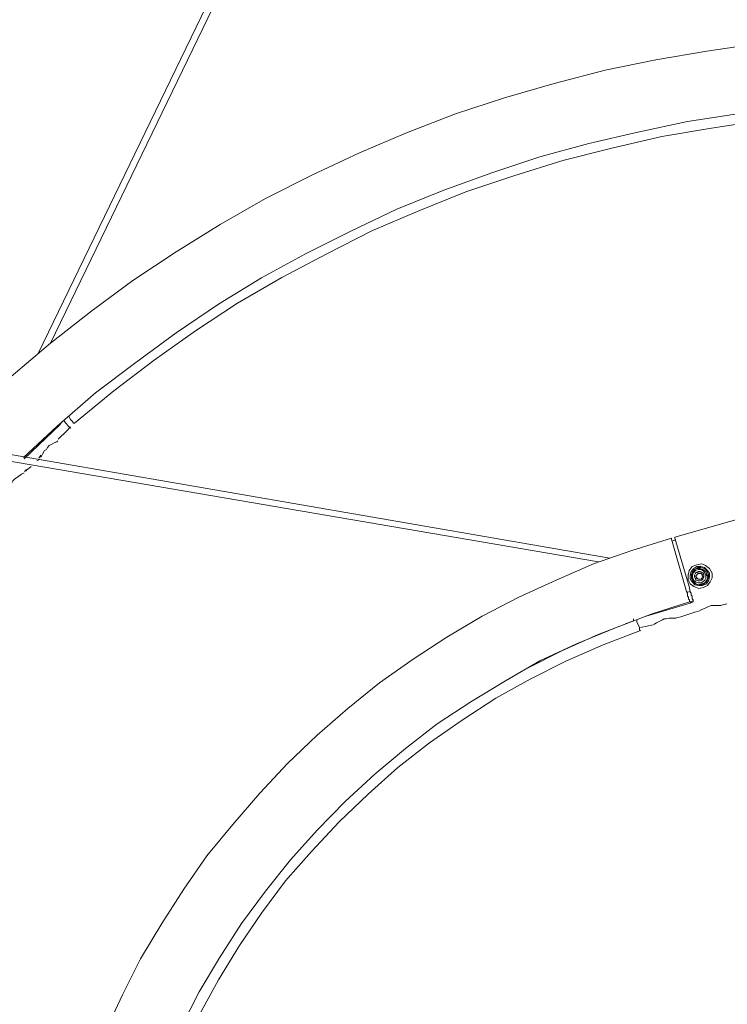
# Model space of a CAD drawing. Header units: millimetres. Extents: x 32.1 to 48.5, y -27.6 to 7.4.
# Tile 30 of 43: x 35.5 to 37.8, y 2.4 to 5.6. Entities that reach past the tile are written whole.
import ezdxf

# ---------------------------------------------------------------- set-up
doc = ezdxf.new("R2010")
doc.units = ezdxf.units.MM
doc.header["$MEASUREMENT"] = 0
doc.layers.add('Livello 1', color=7, linetype='Continuous', lineweight=0)

# ---------------------------------------------------------------- blocks, each defined once
blk = doc.blocks.new('Block_0')
at = {"layer": 'Livello 1', "color": 250, "lineweight": 5, "true_color": 0x1d1d1b}
for points, knots in [([(32.2622, -0.38), (32.2622, -0.38), (32.218, -0.1824), (32.218, -0.1824), (32.218, -0.1824), (32.1767, 0.0123), (32.1767, 0.0123), (32.1767, 0.0123), (32.1453, 0.2129), (32.1453, 0.2129), (32.1453, 0.2129), (32.1168, 0.4106), (32.1168, 0.4106), (32.1168, 0.4106), (32.0979, 0.6114), (32.0979, 0.6114), (32.0979, 0.6114), (32.0853, 0.8123), (32.0853, 0.8123), (32.0853, 0.8123), (32.0757, 1.0131), (32.0757, 1.0131), (32.0757, 1.0131), (32.0757, 1.214), (32.0757, 1.214), (32.0757, 1.214), (32.0821, 1.4148), (32.0821, 1.4148), (32.0821, 1.4148), (32.0949, 1.6157), (32.0949, 1.6157), (32.0949, 1.6157), (32.1104, 1.8133), (32.1104, 1.8133), (32.1104, 1.8133), (32.1357, 2.0139), (32.1357, 2.0139), (32.1357, 2.0139), (32.1676, 2.2116), (32.1676, 2.2116), (32.1676, 2.2116), (32.2055, 2.4092), (32.2055, 2.4092), (32.2055, 2.4092), (32.2497, 2.6069), (32.2497, 2.6069), (32.2497, 2.6069), (32.3, 2.8013), (32.3, 2.8013), (32.3, 2.8013), (32.357, 2.9928), (32.357, 2.9928), (32.357, 2.9928), (32.4202, 3.1841), (32.4202, 3.1841), (32.4202, 3.1841), (32.49, 3.3724), (32.49, 3.3724), (32.49, 3.3724), (32.5627, 3.5605), (32.5627, 3.5605), (32.5627, 3.5605), (32.645, 3.7427), (32.645, 3.7427), (32.645, 3.7427), (32.7332, 3.9246), (32.7332, 3.9246), (32.7332, 3.9246), (32.8248, 4.1034), (32.8248, 4.1034), (32.8248, 4.1034), (32.9231, 4.2792), (32.9231, 4.2792), (32.9231, 4.2792), (33.0272, 4.4515), (33.0272, 4.4515), (33.0272, 4.4515), (33.1378, 4.621), (33.1378, 4.621), (33.1378, 4.621), (33.2515, 4.7842), (33.2515, 4.7842), (33.2515, 4.7842), (33.3717, 4.9473), (33.3717, 4.9473), (33.3717, 4.9473), (33.4982, 5.1042), (33.4982, 5.1042), (33.4982, 5.1042), (33.6279, 5.2579), (33.6279, 5.2579), (33.6279, 5.2579), (33.7641, 5.4084), (33.7641, 5.4084), (33.7641, 5.4084), (33.9028, 5.5527), (33.9028, 5.5527), (33.9028, 5.5527), (34.0483, 5.6939), (34.0483, 5.6939), (34.0483, 5.6939), (34.1969, 5.8287), (34.1969, 5.8287), (34.1969, 5.8287), (34.3488, 5.9606), (34.3488, 5.9606), (34.3488, 5.9606), (34.5067, 6.0863), (34.5067, 6.0863), (34.5067, 6.0863), (34.6679, 6.2086), (34.6679, 6.2086), (34.6679, 6.2086), (34.8325, 6.3247), (34.8325, 6.3247), (34.8325, 6.3247), (35.003, 6.4345), (35.003, 6.4345), (35.003, 6.4345), (35.1737, 6.541), (35.1737, 6.541), (35.1737, 6.541), (35.3509, 6.6385), (35.3509, 6.6385), (35.3509, 6.6385), (35.5309, 6.7323), (35.5309, 6.7323), (35.5309, 6.7323), (35.7113, 6.8234), (35.7113, 6.8234), (35.7113, 6.8234), (35.8977, 6.9049), (35.8977, 6.9049), (35.8977, 6.9049), (36.0842, 6.9803), (36.0842, 6.9803), (36.0842, 6.9803), (36.2739, 7.0525), (36.2739, 7.0525), (36.2739, 7.0525), (36.4635, 7.1153), (36.4635, 7.1153), (36.4635, 7.1153), (36.6596, 7.1747), (36.6596, 7.1747)], [0, 0, 0, 0, 1, 1, 1, 2, 2, 2, 3, 3, 3, 4, 4, 4, 5, 5, 5, 6, 6, 6, 7, 7, 7, 8, 8, 8, 9, 9, 9, 10, 10, 10, 11, 11, 11, 12, 12, 12, 13, 13, 13, 14, 14, 14, 15, 15, 15, 16, 16, 16, 17, 17, 17, 18, 18, 18, 19, 19, 19, 20, 20, 20, 21, 21, 21, 22, 22, 22, 23, 23, 23, 24, 24, 24, 25, 25, 25, 26, 26, 26, 27, 27, 27, 28, 28, 28, 29, 29, 29, 30, 30, 30, 31, 31, 31, 32, 32, 32, 33, 33, 33, 34, 34, 34, 35, 35, 35, 36, 36, 36, 37, 37, 37, 38, 38, 38, 39, 39, 39, 40, 40, 40, 41, 41, 41, 42, 42, 42, 43, 43, 43, 44, 44, 44, 45, 45, 45, 46, 46, 46, 47, 47, 47, 48, 48, 48, 48]), ([(36.6945, 6.9552), (36.6945, 6.9552), (36.5299, 6.9049), (36.5299, 6.9049), (36.5299, 6.9049), (36.3402, 6.8423), (36.3402, 6.8423), (36.3402, 6.8423), (36.1537, 6.7698), (36.1537, 6.7698), (36.1537, 6.7698), (35.9705, 6.6947), (35.9705, 6.6947), (35.9705, 6.6947), (35.7872, 6.6132), (35.7872, 6.6132), (35.7872, 6.6132), (35.6101, 6.5256), (35.6101, 6.5256), (35.6101, 6.5256), (35.4332, 6.4313), (35.4332, 6.4313), (35.4332, 6.4313), (35.2592, 6.334), (35.2592, 6.334), (35.2592, 6.334), (35.0914, 6.2304), (35.0914, 6.2304), (35.0914, 6.2304), (34.9239, 6.1175), (34.9239, 6.1175), (34.9239, 6.1175), (34.7627, 6.0045), (34.7627, 6.0045), (34.7627, 6.0045), (34.6047, 5.8823), (34.6047, 5.8823), (34.6047, 5.8823), (34.4497, 5.7568), (34.4497, 5.7568), (34.4497, 5.7568), (34.3013, 5.6281), (34.3013, 5.6281), (34.3013, 5.6281), (34.1559, 5.4901), (34.1559, 5.4901), (34.1559, 5.4901), (34.0134, 5.3522), (34.0134, 5.3522), (34.0134, 5.3522), (33.8778, 5.2075), (33.8778, 5.2075), (33.8778, 5.2075), (33.7449, 5.057), (33.7449, 5.057), (33.7449, 5.057), (33.6183, 4.9033), (33.6183, 4.9033), (33.6183, 4.9033), (33.4982, 4.7464), (33.4982, 4.7464), (33.4982, 4.7464), (33.3813, 4.5866), (33.3813, 4.5866), (33.3813, 4.5866), (33.2707, 4.4233), (33.2707, 4.4233), (33.2707, 4.4233), (33.1666, 4.2539), (33.1666, 4.2539), (33.1666, 4.2539), (33.0651, 4.0815), (33.0651, 4.0815), (33.0651, 4.0815), (32.9734, 3.9087), (32.9734, 3.9087), (32.9734, 3.9087), (32.885, 3.7302), (32.885, 3.7302), (32.885, 3.7302), (32.803, 3.5512), (32.803, 3.5512), (32.803, 3.5512), (32.7238, 3.366), (32.7238, 3.366), (32.7238, 3.366), (32.6541, 3.1812), (32.6541, 3.1812), (32.6541, 3.1812), (32.5909, 2.9958), (32.5909, 2.9958), (32.5909, 2.9958), (32.5339, 2.8045), (32.5339, 2.8045), (32.5339, 2.8045), (32.4804, 2.613), (32.4804, 2.613), (32.4804, 2.613), (32.4362, 2.4217), (32.4362, 2.4217), (32.4362, 2.4217), (32.3983, 2.2273), (32.3983, 2.2273), (32.3983, 2.2273), (32.3634, 2.0328), (32.3634, 2.0328), (32.3634, 2.0328), (32.3381, 1.8352), (32.3381, 1.8352), (32.3381, 1.8352), (32.3192, 1.6375), (32.3192, 1.6375), (32.3192, 1.6375), (32.3064, 1.4399), (32.3064, 1.4399), (32.3064, 1.4399), (32.2968, 1.2422), (32.2968, 1.2422), (32.2968, 1.2422), (32.2968, 1.0445), (32.2968, 1.0445), (32.2968, 1.0445), (32.3032, 0.8469), (32.3032, 0.8469), (32.3032, 0.8469), (32.3192, 0.6492), (32.3192, 0.6492), (32.3192, 0.6492), (32.3381, 0.4516), (32.3381, 0.4516), (32.3381, 0.4516), (32.3634, 0.2569), (32.3634, 0.2569), (32.3634, 0.2569), (32.3951, 0.0624), (32.3951, 0.0624), (32.3951, 0.0624), (32.433, -0.132), (32.433, -0.132), (32.433, -0.132), (32.474, -0.3015), (32.474, -0.3015)], [0, 0, 0, 0, 1, 1, 1, 2, 2, 2, 3, 3, 3, 4, 4, 4, 5, 5, 5, 6, 6, 6, 7, 7, 7, 8, 8, 8, 9, 9, 9, 10, 10, 10, 11, 11, 11, 12, 12, 12, 13, 13, 13, 14, 14, 14, 15, 15, 15, 16, 16, 16, 17, 17, 17, 18, 18, 18, 19, 19, 19, 20, 20, 20, 21, 21, 21, 22, 22, 22, 23, 23, 23, 24, 24, 24, 25, 25, 25, 26, 26, 26, 27, 27, 27, 28, 28, 28, 29, 29, 29, 30, 30, 30, 31, 31, 31, 32, 32, 32, 33, 33, 33, 34, 34, 34, 35, 35, 35, 36, 36, 36, 37, 37, 37, 38, 38, 38, 39, 39, 39, 40, 40, 40, 41, 41, 41, 42, 42, 42, 43, 43, 43, 44, 44, 44, 45, 45, 45, 46, 46, 46, 47, 47, 47, 47]), ([(32.4681, -0.1286), (32.4681, -0.1286), (32.43, 0.0536), (32.43, 0.0536), (32.43, 0.0536), (32.3986, 0.2481), (32.3986, 0.2481), (32.3986, 0.2481), (32.3733, 0.4457), (32.3733, 0.4457), (32.3733, 0.4457), (32.3512, 0.6402), (32.3512, 0.6402), (32.3512, 0.6402), (32.3387, 0.8378), (32.3387, 0.8378), (32.3387, 0.8378), (32.3323, 1.0355), (32.3323, 1.0355), (32.3323, 1.0355), (32.3323, 1.2331), (32.3323, 1.2331), (32.3323, 1.2331), (32.3387, 1.4308), (32.3387, 1.4308), (32.3387, 1.4308), (32.3512, 1.6285), (32.3512, 1.6285), (32.3512, 1.6285), (32.3701, 1.8232), (32.3701, 1.8232), (32.3701, 1.8232), (32.3954, 2.0208), (32.3954, 2.0208), (32.3954, 2.0208), (32.43, 2.2153), (32.43, 2.2153), (32.43, 2.2153), (32.4681, 2.4097), (32.4681, 2.4097), (32.4681, 2.4097), (32.5123, 2.601), (32.5123, 2.601), (32.5123, 2.601), (32.563, 2.7923), (32.563, 2.7923), (32.563, 2.7923), (32.6232, 2.9806), (32.6232, 2.9806), (32.6232, 2.9806), (32.6863, 3.1687), (32.6863, 3.1687), (32.6863, 3.1687), (32.7558, 3.3541), (32.7558, 3.3541), (32.7558, 3.3541), (32.8317, 3.536), (32.8317, 3.536), (32.8317, 3.536), (32.9138, 3.7147), (32.9138, 3.7147), (32.9138, 3.7147), (33.0025, 3.8935), (33.0025, 3.8935), (33.0025, 3.8935), (33.0973, 4.0664), (33.0973, 4.0664), (33.0973, 4.0664), (33.1951, 4.2387), (33.1951, 4.2387), (33.1951, 4.2387), (33.2995, 4.4049), (33.2995, 4.4049), (33.2995, 4.4049), (33.4103, 4.5682), (33.4103, 4.5682), (33.4103, 4.5682), (33.5272, 4.7312), (33.5272, 4.7312), (33.5272, 4.7312), (33.6474, 4.8881), (33.6474, 4.8881), (33.6474, 4.8881), (33.7736, 5.0386), (33.7736, 5.0386), (33.7736, 5.0386), (33.9063, 5.1894), (33.9063, 5.1894), (33.9063, 5.1894), (34.0424, 5.3303), (34.0424, 5.3303), (34.0424, 5.3303), (34.1815, 5.4718), (34.1815, 5.4718), (34.1815, 5.4718), (34.3266, 5.6066), (34.3266, 5.6066), (34.3266, 5.6066), (34.4785, 5.7352), (34.4785, 5.7352), (34.4785, 5.7352), (34.6303, 5.8607), (34.6303, 5.8607), (34.6303, 5.8607), (34.7885, 5.9829), (34.7885, 5.9829), (34.7885, 5.9829), (34.9526, 6.0959), (34.9526, 6.0959), (34.9526, 6.0959), (35.117, 6.2056), (35.117, 6.2056), (35.117, 6.2056), (35.2845, 6.3093), (35.2845, 6.3093), (35.2845, 6.3093), (35.4588, 6.4097), (35.4588, 6.4097), (35.4588, 6.4097), (35.6354, 6.5037), (35.6354, 6.5037), (35.6354, 6.5037), (35.8125, 6.5884), (35.8125, 6.5884), (35.8125, 6.5884), (35.9928, 6.6699), (35.9928, 6.6699), (35.9928, 6.6699), (36.179, 6.7453), (36.179, 6.7453), (36.179, 6.7453), (36.3626, 6.8146), (36.3626, 6.8146), (36.3626, 6.8146), (36.5395, 6.874), (36.5395, 6.874)], [0, 0, 0, 0, 1, 1, 1, 2, 2, 2, 3, 3, 3, 4, 4, 4, 5, 5, 5, 6, 6, 6, 7, 7, 7, 8, 8, 8, 9, 9, 9, 10, 10, 10, 11, 11, 11, 12, 12, 12, 13, 13, 13, 14, 14, 14, 15, 15, 15, 16, 16, 16, 17, 17, 17, 18, 18, 18, 19, 19, 19, 20, 20, 20, 21, 21, 21, 22, 22, 22, 23, 23, 23, 24, 24, 24, 25, 25, 25, 26, 26, 26, 27, 27, 27, 28, 28, 28, 29, 29, 29, 30, 30, 30, 31, 31, 31, 32, 32, 32, 33, 33, 33, 34, 34, 34, 35, 35, 35, 36, 36, 36, 37, 37, 37, 38, 38, 38, 39, 39, 39, 40, 40, 40, 41, 41, 41, 42, 42, 42, 43, 43, 43, 44, 44, 44, 45, 45, 45, 45]), ([(35.3035, 4.3263), (35.3035, 4.3263), (35.4268, 4.4422), (35.4268, 4.4422), (35.4268, 4.4422), (35.5562, 4.552), (35.5562, 4.552), (35.5562, 4.552), (35.6921, 4.6585), (35.6921, 4.6585), (35.6921, 4.6585), (35.8282, 4.7592), (35.8282, 4.7592), (35.8282, 4.7592), (35.9705, 4.8532), (35.9705, 4.8532), (35.9705, 4.8532), (36.1156, 4.9441), (36.1156, 4.9441), (36.1156, 4.9441), (36.2646, 5.029), (36.2646, 5.029), (36.2646, 5.029), (36.4193, 5.1074), (36.4193, 5.1074), (36.4193, 5.1074), (36.5743, 5.1795), (36.5743, 5.1795), (36.5743, 5.1795), (36.7291, 5.2453), (36.7291, 5.2453), (36.7291, 5.2453), (36.8903, 5.3082), (36.8903, 5.3082), (36.8903, 5.3082), (37.0517, 5.3615), (37.0517, 5.3615), (37.0517, 5.3615), (37.2161, 5.4084), (37.2161, 5.4084), (37.2161, 5.4084), (37.3836, 5.4523), (37.3836, 5.4523), (37.3836, 5.4523), (37.5509, 5.4869), (37.5509, 5.4869), (37.5509, 5.4869), (37.7184, 5.5152), (37.7184, 5.5152), (37.7184, 5.5152), (37.8895, 5.5402), (37.8895, 5.5402), (37.8895, 5.5402), (38.0602, 5.5559), (38.0602, 5.5559), (38.0602, 5.5559), (38.2307, 5.5653), (38.2307, 5.5653), (38.2307, 5.5653), (38.4014, 5.5685), (38.4014, 5.5685), (38.4014, 5.5685), (38.5722, 5.5653), (38.5722, 5.5653), (38.5722, 5.5653), (38.7427, 5.5559), (38.7427, 5.5559), (38.7427, 5.5559), (38.9134, 5.5402), (38.9134, 5.5402), (38.9134, 5.5402), (39.0842, 5.5152), (39.0842, 5.5152), (39.0842, 5.5152), (39.2552, 5.4869), (39.2552, 5.4869), (39.2552, 5.4869), (39.4225, 5.4523), (39.4225, 5.4523), (39.4225, 5.4523), (39.5868, 5.4084), (39.5868, 5.4084), (39.5868, 5.4084), (39.7512, 5.3615), (39.7512, 5.3615), (39.7512, 5.3615), (39.9126, 5.3082), (39.9126, 5.3082), (39.9126, 5.3082), (40.0738, 5.2453), (40.0738, 5.2453), (40.0738, 5.2453), (40.2317, 5.1795), (40.2317, 5.1795), (40.2317, 5.1795), (40.3868, 5.1074), (40.3868, 5.1074), (40.3868, 5.1074), (40.5383, 5.029), (40.5383, 5.029), (40.5383, 5.029), (40.687, 4.9441), (40.687, 4.9441), (40.687, 4.9441), (40.8324, 4.8532), (40.8324, 4.8532), (40.8324, 4.8532), (40.9747, 4.7592), (40.9747, 4.7592), (40.9747, 4.7592), (41.1137, 4.6585), (41.1137, 4.6585), (41.1137, 4.6585), (41.2464, 4.552), (41.2464, 4.552), (41.2464, 4.552), (41.3761, 4.4422), (41.3761, 4.4422), (41.3761, 4.4422), (41.5026, 4.3263), (41.5026, 4.3263)], [0, 0, 0, 0, 1, 1, 1, 2, 2, 2, 3, 3, 3, 4, 4, 4, 5, 5, 5, 6, 6, 6, 7, 7, 7, 8, 8, 8, 9, 9, 9, 10, 10, 10, 11, 11, 11, 12, 12, 12, 13, 13, 13, 14, 14, 14, 15, 15, 15, 16, 16, 16, 17, 17, 17, 18, 18, 18, 19, 19, 19, 20, 20, 20, 21, 21, 21, 22, 22, 22, 23, 23, 23, 24, 24, 24, 25, 25, 25, 26, 26, 26, 27, 27, 27, 28, 28, 28, 29, 29, 29, 30, 30, 30, 31, 31, 31, 32, 32, 32, 33, 33, 33, 34, 34, 34, 35, 35, 35, 36, 36, 36, 37, 37, 37, 38, 38, 38, 39, 39, 39, 40, 40, 40, 40]), ([(41.3383, 4.1753), (41.3383, 4.1753), (41.2245, 4.2792), (41.2245, 4.2792), (41.2245, 4.2792), (41.098, 4.3889), (41.098, 4.3889), (41.098, 4.3889), (40.9683, 4.4891), (40.9683, 4.4891), (40.9683, 4.4891), (40.8324, 4.5866), (40.8324, 4.5866), (40.8324, 4.5866), (40.6934, 4.6806), (40.6934, 4.6806), (40.6934, 4.6806), (40.5511, 4.7683), (40.5511, 4.7683), (40.5511, 4.7683), (40.4057, 4.8468), (40.4057, 4.8468), (40.4057, 4.8468), (40.257, 4.922), (40.257, 4.922), (40.257, 4.922), (40.1052, 4.9944), (40.1052, 4.9944), (40.1052, 4.9944), (39.9504, 5.057), (39.9504, 5.057), (39.9504, 5.057), (39.7957, 5.1138), (39.7957, 5.1138), (39.7957, 5.1138), (39.6374, 5.1668), (39.6374, 5.1668), (39.6374, 5.1668), (39.4763, 5.2107), (39.4763, 5.2107), (39.4763, 5.2107), (39.3119, 5.2485), (39.3119, 5.2485), (39.3119, 5.2485), (39.1505, 5.2829), (39.1505, 5.2829), (39.1505, 5.2829), (38.9829, 5.3082), (38.9829, 5.3082), (38.9829, 5.3082), (38.8186, 5.3269), (38.8186, 5.3269), (38.8186, 5.3269), (38.6513, 5.3396), (38.6513, 5.3396), (38.6513, 5.3396), (38.4869, 5.3458), (38.4869, 5.3458), (38.4869, 5.3458), (38.3191, 5.3458), (38.3191, 5.3458), (38.3191, 5.3458), (38.1516, 5.3396), (38.1516, 5.3396), (38.1516, 5.3396), (37.984, 5.3269), (37.984, 5.3269), (37.984, 5.3269), (37.8199, 5.3082), (37.8199, 5.3082), (37.8199, 5.3082), (37.6553, 5.2829), (37.6553, 5.2829), (37.6553, 5.2829), (37.491, 5.2485), (37.491, 5.2485), (37.491, 5.2485), (37.3298, 5.2107), (37.3298, 5.2107), (37.3298, 5.2107), (37.1686, 5.1668), (37.1686, 5.1668), (37.1686, 5.1668), (37.0104, 5.1138), (37.0104, 5.1138), (37.0104, 5.1138), (36.8524, 5.057), (36.8524, 5.057), (36.8524, 5.057), (36.6977, 4.9944), (36.6977, 4.9944), (36.6977, 4.9944), (36.5458, 4.922), (36.5458, 4.922), (36.5458, 4.922), (36.3969, 4.8468), (36.3969, 4.8468), (36.3969, 4.8468), (36.2518, 4.7683), (36.2518, 4.7683), (36.2518, 4.7683), (36.1095, 4.6806), (36.1095, 4.6806), (36.1095, 4.6806), (35.9705, 4.5866), (35.9705, 4.5866), (35.9705, 4.5866), (35.8375, 4.4891), (35.8375, 4.4891), (35.8375, 4.4891), (35.7049, 4.3889), (35.7049, 4.3889), (35.7049, 4.3889), (35.5784, 4.2792), (35.5784, 4.2792), (35.5784, 4.2792), (35.4678, 4.1753), (35.4678, 4.1753)], [0, 0, 0, 0, 1, 1, 1, 2, 2, 2, 3, 3, 3, 4, 4, 4, 5, 5, 5, 6, 6, 6, 7, 7, 7, 8, 8, 8, 9, 9, 9, 10, 10, 10, 11, 11, 11, 12, 12, 12, 13, 13, 13, 14, 14, 14, 15, 15, 15, 16, 16, 16, 17, 17, 17, 18, 18, 18, 19, 19, 19, 20, 20, 20, 21, 21, 21, 22, 22, 22, 23, 23, 23, 24, 24, 24, 25, 25, 25, 26, 26, 26, 27, 27, 27, 28, 28, 28, 29, 29, 29, 30, 30, 30, 31, 31, 31, 32, 32, 32, 33, 33, 33, 34, 34, 34, 35, 35, 35, 36, 36, 36, 37, 37, 37, 38, 38, 38, 39, 39, 39, 39]), ([(35.6354, 4.289), (35.6354, 4.289), (35.7651, 4.3956), (35.7651, 4.3956), (35.7651, 4.3956), (35.8977, 4.496), (35.8977, 4.496), (35.8977, 4.496), (36.0339, 4.5932), (36.0339, 4.5932), (36.0339, 4.5932), (36.1727, 4.6843), (36.1727, 4.6843), (36.1727, 4.6843), (36.3184, 4.7691), (36.3184, 4.7691), (36.3184, 4.7691), (36.467, 4.8474), (36.467, 4.8474), (36.467, 4.8474), (36.6154, 4.9228), (36.6154, 4.9228), (36.6154, 4.9228), (36.7701, 4.9886), (36.7701, 4.9886), (36.7701, 4.9886), (36.9252, 5.0512), (36.9252, 5.0512), (36.9252, 5.0512), (37.0831, 5.1044), (37.0831, 5.1044), (37.0831, 5.1044), (37.2443, 5.1548), (37.2443, 5.1548), (37.2443, 5.1548), (37.4057, 5.1955), (37.4057, 5.1955), (37.4057, 5.1955), (37.5701, 5.2334), (37.5701, 5.2334), (37.5701, 5.2334), (37.7344, 5.2613), (37.7344, 5.2613), (37.7344, 5.2613), (37.8991, 5.2864), (37.8991, 5.2864), (37.8991, 5.2864), (38.0663, 5.3021), (38.0663, 5.3021), (38.0663, 5.3021), (38.2339, 5.3117), (38.2339, 5.3117), (38.2339, 5.3117), (38.4014, 5.3149), (38.4014, 5.3149)], [0, 0, 0, 0, 1, 1, 1, 2, 2, 2, 3, 3, 3, 4, 4, 4, 5, 5, 5, 6, 6, 6, 7, 7, 7, 8, 8, 8, 9, 9, 9, 10, 10, 10, 11, 11, 11, 12, 12, 12, 13, 13, 13, 14, 14, 14, 15, 15, 15, 16, 16, 16, 17, 17, 17, 18, 18, 18, 18]), ([(35.5999, 4.2962), (35.5999, 4.2962), (35.6095, 4.2866), (35.6095, 4.2866), (35.6095, 4.2866), (35.6159, 4.2773), (35.6159, 4.2773), (35.6159, 4.2773), (35.6218, 4.2741), (35.6218, 4.2741), (35.6218, 4.2741), (35.6218, 4.2709), (35.6218, 4.2709)], [0, 0, 0, 0, 1, 1, 1, 2, 2, 2, 3, 3, 3, 4, 4, 4, 4]), ([(35.6133, 4.3104), (35.6133, 4.3104), (35.6133, 4.3104), (35.6133, 4.3104), (35.6133, 4.3104), (35.6165, 4.3104), (35.6165, 4.3104)], [0, 0, 0, 0, 1, 1, 1, 2, 2, 2, 2]), ([(35.6165, 4.3104), (35.6165, 4.3104), (35.6226, 4.301), (35.6226, 4.301), (35.6226, 4.301), (35.629, 4.2946), (35.629, 4.2946), (35.629, 4.2946), (35.6322, 4.2885), (35.6322, 4.2885), (35.6322, 4.2885), (35.6354, 4.2885), (35.6354, 4.2885)], [0, 0, 0, 0, 1, 1, 1, 2, 2, 2, 3, 3, 3, 4, 4, 4, 4]), ([(35.524, 4.1769), (35.524, 4.1769), (35.5272, 4.1801), (35.5272, 4.1801), (35.5272, 4.1801), (35.5304, 4.1865), (35.5304, 4.1865), (35.5304, 4.1865), (35.5368, 4.1987), (35.5368, 4.1987), (35.5368, 4.1987), (35.5429, 4.2019), (35.5429, 4.2019), (35.5429, 4.2019), (35.5461, 4.2083), (35.5461, 4.2083), (35.5461, 4.2083), (35.5525, 4.2147), (35.5525, 4.2147), (35.5525, 4.2147), (35.5586, 4.2179), (35.5586, 4.2179), (35.5586, 4.2179), (35.5682, 4.224), (35.5682, 4.224), (35.5682, 4.224), (35.5778, 4.2272), (35.5778, 4.2272), (35.5778, 4.2272), (35.5808, 4.2302), (35.5808, 4.2302)], [0, 0, 0, 0, 1, 1, 1, 2, 2, 2, 3, 3, 3, 4, 4, 4, 5, 5, 5, 6, 6, 6, 7, 7, 7, 8, 8, 8, 9, 9, 9, 10, 10, 10, 10]), ([(35.4167, 4.0735), (35.4167, 4.0735), (35.4167, 4.0735), (35.4167, 4.0735), (35.4167, 4.0735), (35.4231, 4.0831), (35.4231, 4.0831), (35.4231, 4.0831), (35.4292, 4.0922), (35.4292, 4.0922), (35.4292, 4.0922), (35.4324, 4.0986), (35.4324, 4.0986), (35.4324, 4.0986), (35.4385, 4.105), (35.4385, 4.105), (35.4385, 4.105), (35.4449, 4.1082), (35.4449, 4.1082), (35.4449, 4.1082), (35.4481, 4.1111), (35.4481, 4.1111), (35.4481, 4.1111), (35.4609, 4.1207), (35.4609, 4.1207), (35.4609, 4.1207), (35.467, 4.1239), (35.467, 4.1239), (35.467, 4.1239), (35.4702, 4.1239), (35.4702, 4.1239), (35.4702, 4.1239), (35.467, 4.1239), (35.467, 4.1239)], [0, 0, 0, 0, 1, 1, 1, 2, 2, 2, 3, 3, 3, 4, 4, 4, 5, 5, 5, 6, 6, 6, 7, 7, 7, 8, 8, 8, 9, 9, 9, 10, 10, 10, 11, 11, 11, 11]), ([(35.585, 0.4441), (35.585, 0.4441), (35.5565, 0.5757), (35.5565, 0.5757), (35.5565, 0.5757), (35.5312, 0.7076), (35.5312, 0.7076), (35.5312, 0.7076), (35.5155, 0.8392), (35.5155, 0.8392), (35.5155, 0.8392), (35.5027, 0.9742), (35.5027, 0.9742), (35.5027, 0.9742), (35.4995, 1.109), (35.4995, 1.109), (35.4995, 1.109), (35.4995, 1.2409), (35.4995, 1.2409), (35.4995, 1.2409), (35.5091, 1.3757), (35.5091, 1.3757), (35.5091, 1.3757), (35.5219, 1.5107), (35.5219, 1.5107), (35.5219, 1.5107), (35.5437, 1.6423), (35.5437, 1.6423), (35.5437, 1.6423), (35.569, 1.7742), (35.569, 1.7742), (35.569, 1.7742), (35.601, 1.9026), (35.601, 1.9026), (35.601, 1.9026), (35.642, 2.0312), (35.642, 2.0312), (35.642, 2.0312), (35.6862, 2.1564), (35.6862, 2.1564), (35.6862, 2.1564), (35.7366, 2.2819), (35.7366, 2.2819), (35.7366, 2.2819), (35.7936, 2.4044), (35.7936, 2.4044), (35.7936, 2.4044), (35.8535, 2.5235), (35.8535, 2.5235), (35.8535, 2.5235), (35.9231, 2.6396), (35.9231, 2.6396), (35.9231, 2.6396), (35.996, 2.7526), (35.996, 2.7526), (35.996, 2.7526), (36.072, 2.8623), (36.072, 2.8623), (36.072, 2.8623), (36.1572, 2.9657), (36.1572, 2.9657), (36.1572, 2.9657), (36.2456, 3.0693), (36.2456, 3.0693), (36.2456, 3.0693), (36.3373, 3.1665), (36.3373, 3.1665), (36.3373, 3.1665), (36.4353, 3.2606), (36.4353, 3.2606), (36.4353, 3.2606), (36.5365, 3.3485), (36.5365, 3.3485), (36.5365, 3.3485), (36.6407, 3.4329), (36.6407, 3.4329), (36.6407, 3.4329), (36.7512, 3.5112), (36.7512, 3.5112), (36.7512, 3.5112), (36.862, 3.5834), (36.862, 3.5834), (36.862, 3.5834), (36.979, 3.6527), (36.979, 3.6527), (36.979, 3.6527), (37.0991, 3.7153), (37.0991, 3.7153), (37.0991, 3.7153), (37.2222, 3.7717), (37.2222, 3.7717), (37.2222, 3.7717), (37.3455, 3.825), (37.3455, 3.825), (37.3455, 3.825), (37.472, 3.869), (37.472, 3.869), (37.472, 3.869), (37.6018, 3.9097), (37.6018, 3.9097)], [0, 0, 0, 0, 1, 1, 1, 2, 2, 2, 3, 3, 3, 4, 4, 4, 5, 5, 5, 6, 6, 6, 7, 7, 7, 8, 8, 8, 9, 9, 9, 10, 10, 10, 11, 11, 11, 12, 12, 12, 13, 13, 13, 14, 14, 14, 15, 15, 15, 16, 16, 16, 17, 17, 17, 18, 18, 18, 19, 19, 19, 20, 20, 20, 21, 21, 21, 22, 22, 22, 23, 23, 23, 24, 24, 24, 25, 25, 25, 26, 26, 26, 27, 27, 27, 28, 28, 28, 29, 29, 29, 30, 30, 30, 31, 31, 31, 32, 32, 32, 33, 33, 33, 33]), ([(37.6018, 3.9097), (37.6018, 3.9097), (37.6018, 3.9097), (37.6018, 3.9097), (37.6018, 3.9097), (37.6018, 3.9065), (37.6018, 3.9065)], [0, 0, 0, 0, 1, 1, 1, 2, 2, 2, 2]), ([(37.6132, 3.91), (37.6132, 3.91), (37.6132, 3.91), (37.6132, 3.91), (37.6132, 3.91), (37.6132, 3.9129), (37.6132, 3.9129)], [0, 0, 0, 0, 1, 1, 1, 2, 2, 2, 2]), ([(37.7081, 3.747), (37.7081, 3.747), (37.6923, 3.7438), (37.6923, 3.7438), (37.6923, 3.7438), (37.6764, 3.7502), (37.6764, 3.7502), (37.6764, 3.7502), (37.6638, 3.7592), (37.6638, 3.7592), (37.6638, 3.7592), (37.6574, 3.772), (37.6574, 3.772), (37.6574, 3.772), (37.6574, 3.7877), (37.6574, 3.7877), (37.6574, 3.7877), (37.6606, 3.8032), (37.6606, 3.8032), (37.6606, 3.8032), (37.6702, 3.816), (37.6702, 3.816), (37.6702, 3.816), (37.6859, 3.8223), (37.6859, 3.8223), (37.6859, 3.8223), (37.7017, 3.8253), (37.7017, 3.8253), (37.7017, 3.8253), (37.7142, 3.8192), (37.7142, 3.8192), (37.7142, 3.8192), (37.727, 3.8096), (37.727, 3.8096), (37.727, 3.8096), (37.7366, 3.7938), (37.7366, 3.7938), (37.7366, 3.7938), (37.7366, 3.7784), (37.7366, 3.7784), (37.7366, 3.7784), (37.7302, 3.7656), (37.7302, 3.7656), (37.7302, 3.7656), (37.7206, 3.7534), (37.7206, 3.7534), (37.7206, 3.7534), (37.7081, 3.747), (37.7081, 3.747)], [0, 0, 0, 0, 1, 1, 1, 2, 2, 2, 3, 3, 3, 4, 4, 4, 5, 5, 5, 6, 6, 6, 7, 7, 7, 8, 8, 8, 9, 9, 9, 10, 10, 10, 11, 11, 11, 12, 12, 12, 13, 13, 13, 14, 14, 14, 15, 15, 15, 16, 16, 16, 16]), ([(37.7049, 3.7534), (37.7049, 3.7534), (37.6923, 3.7534), (37.6923, 3.7534), (37.6923, 3.7534), (37.6796, 3.7563), (37.6796, 3.7563), (37.6796, 3.7563), (37.6702, 3.7656), (37.6702, 3.7656), (37.6702, 3.7656), (37.6638, 3.7752), (37.6638, 3.7752), (37.6638, 3.7752), (37.6638, 3.7877), (37.6638, 3.7877), (37.6638, 3.7877), (37.667, 3.8), (37.667, 3.8), (37.667, 3.8), (37.6764, 3.8096), (37.6764, 3.8096), (37.6764, 3.8096), (37.6859, 3.816), (37.6859, 3.816), (37.6859, 3.816), (37.6985, 3.816), (37.6985, 3.816), (37.6985, 3.816), (37.7113, 3.8128), (37.7113, 3.8128), (37.7113, 3.8128), (37.7206, 3.8032), (37.7206, 3.8032), (37.7206, 3.8032), (37.727, 3.7938), (37.727, 3.7938), (37.727, 3.7938), (37.727, 3.7813), (37.727, 3.7813), (37.727, 3.7813), (37.7238, 3.7688), (37.7238, 3.7688), (37.7238, 3.7688), (37.7174, 3.7592), (37.7174, 3.7592), (37.7174, 3.7592), (37.7049, 3.7534), (37.7049, 3.7534)], [0, 0, 0, 0, 1, 1, 1, 2, 2, 2, 3, 3, 3, 4, 4, 4, 5, 5, 5, 6, 6, 6, 7, 7, 7, 8, 8, 8, 9, 9, 9, 10, 10, 10, 11, 11, 11, 12, 12, 12, 13, 13, 13, 14, 14, 14, 15, 15, 15, 16, 16, 16, 16]), ([(37.7049, 3.7563), (37.7049, 3.7563), (37.7142, 3.7624), (37.7142, 3.7624), (37.7142, 3.7624), (37.7206, 3.772), (37.7206, 3.772), (37.7206, 3.772), (37.7238, 3.7813), (37.7238, 3.7813), (37.7238, 3.7813), (37.7238, 3.7909), (37.7238, 3.7909), (37.7238, 3.7909), (37.7174, 3.8032), (37.7174, 3.8032), (37.7174, 3.8032), (37.7113, 3.8096), (37.7113, 3.8096), (37.7113, 3.8096), (37.6985, 3.8128), (37.6985, 3.8128), (37.6985, 3.8128), (37.6891, 3.8128), (37.6891, 3.8128), (37.6891, 3.8128), (37.6796, 3.8064), (37.6796, 3.8064), (37.6796, 3.8064), (37.6702, 3.797), (37.6702, 3.797), (37.6702, 3.797), (37.667, 3.7877), (37.667, 3.7877), (37.667, 3.7877), (37.6702, 3.7752), (37.6702, 3.7752), (37.6702, 3.7752), (37.6734, 3.7656), (37.6734, 3.7656), (37.6734, 3.7656), (37.6828, 3.7592), (37.6828, 3.7592), (37.6828, 3.7592), (37.6923, 3.7563), (37.6923, 3.7563), (37.6923, 3.7563), (37.7049, 3.7563), (37.7049, 3.7563)], [0, 0, 0, 0, 1, 1, 1, 2, 2, 2, 3, 3, 3, 4, 4, 4, 5, 5, 5, 6, 6, 6, 7, 7, 7, 8, 8, 8, 9, 9, 9, 10, 10, 10, 11, 11, 11, 12, 12, 12, 13, 13, 13, 14, 14, 14, 15, 15, 15, 16, 16, 16, 16]), ([(37.7027, 3.7592), (37.7027, 3.7592), (37.7123, 3.7624), (37.7123, 3.7624), (37.7123, 3.7624), (37.7187, 3.7717), (37.7187, 3.7717), (37.7187, 3.7717), (37.7219, 3.7811), (37.7219, 3.7811), (37.7219, 3.7811), (37.7187, 3.7906), (37.7187, 3.7906), (37.7187, 3.7906), (37.7155, 3.8), (37.7155, 3.8), (37.7155, 3.8), (37.7059, 3.8064), (37.7059, 3.8064), (37.7059, 3.8064), (37.6963, 3.8093), (37.6963, 3.8093), (37.6963, 3.8093), (37.6873, 3.8093), (37.6873, 3.8093), (37.6873, 3.8093), (37.6777, 3.8064), (37.6777, 3.8064), (37.6777, 3.8064), (37.6713, 3.7968), (37.6713, 3.7968), (37.6713, 3.7968), (37.6681, 3.7875), (37.6681, 3.7875), (37.6681, 3.7875), (37.6681, 3.7779), (37.6681, 3.7779), (37.6681, 3.7779), (37.6745, 3.7688), (37.6745, 3.7688), (37.6745, 3.7688), (37.6809, 3.7592), (37.6809, 3.7592), (37.6809, 3.7592), (37.6905, 3.756), (37.6905, 3.756), (37.6905, 3.756), (37.7027, 3.7592), (37.7027, 3.7592)], [0, 0, 0, 0, 1, 1, 1, 2, 2, 2, 3, 3, 3, 4, 4, 4, 5, 5, 5, 6, 6, 6, 7, 7, 7, 8, 8, 8, 9, 9, 9, 10, 10, 10, 11, 11, 11, 12, 12, 12, 13, 13, 13, 14, 14, 14, 15, 15, 15, 16, 16, 16, 16]), ([(37.6713, 3.7811), (37.6713, 3.7811), (37.6745, 3.7717), (37.6745, 3.7717), (37.6745, 3.7717), (37.6809, 3.7656), (37.6809, 3.7656), (37.6809, 3.7656), (37.6905, 3.7624), (37.6905, 3.7624), (37.6905, 3.7624), (37.6995, 3.7624), (37.6995, 3.7624), (37.6995, 3.7624), (37.7059, 3.7656), (37.7059, 3.7656), (37.7059, 3.7656), (37.7123, 3.7717), (37.7123, 3.7717), (37.7123, 3.7717), (37.7155, 3.7779), (37.7155, 3.7779), (37.7155, 3.7779), (37.7155, 3.7875), (37.7155, 3.7875), (37.7155, 3.7875), (37.7123, 3.7968), (37.7123, 3.7968), (37.7123, 3.7968), (37.7059, 3.8032), (37.7059, 3.8032), (37.7059, 3.8032), (37.6995, 3.8064), (37.6995, 3.8064), (37.6995, 3.8064), (37.6905, 3.8064), (37.6905, 3.8064), (37.6905, 3.8064), (37.6809, 3.8032), (37.6809, 3.8032), (37.6809, 3.8032), (37.6745, 3.7968), (37.6745, 3.7968), (37.6745, 3.7968), (37.6713, 3.7875), (37.6713, 3.7875), (37.6713, 3.7875), (37.6713, 3.7811), (37.6713, 3.7811)], [0, 0, 0, 0, 1, 1, 1, 2, 2, 2, 3, 3, 3, 4, 4, 4, 5, 5, 5, 6, 6, 6, 7, 7, 7, 8, 8, 8, 9, 9, 9, 10, 10, 10, 11, 11, 11, 12, 12, 12, 13, 13, 13, 14, 14, 14, 15, 15, 15, 16, 16, 16, 16]), ([(37.6777, 3.7811), (37.6777, 3.7811), (37.6809, 3.7747), (37.6809, 3.7747), (37.6809, 3.7747), (37.6841, 3.7717), (37.6841, 3.7717), (37.6841, 3.7717), (37.6905, 3.7688), (37.6905, 3.7688), (37.6905, 3.7688), (37.6963, 3.7688), (37.6963, 3.7688), (37.6963, 3.7688), (37.7027, 3.7717), (37.7027, 3.7717), (37.7027, 3.7717), (37.7059, 3.7747), (37.7059, 3.7747), (37.7059, 3.7747), (37.7091, 3.7811), (37.7091, 3.7811), (37.7091, 3.7811), (37.7091, 3.7875), (37.7091, 3.7875), (37.7091, 3.7875), (37.7091, 3.7938), (37.7091, 3.7938), (37.7091, 3.7938), (37.7027, 3.7968), (37.7027, 3.7968), (37.7027, 3.7968), (37.6963, 3.8), (37.6963, 3.8), (37.6963, 3.8), (37.6905, 3.8), (37.6905, 3.8), (37.6905, 3.8), (37.6841, 3.7968), (37.6841, 3.7968), (37.6841, 3.7968), (37.6809, 3.7938), (37.6809, 3.7938), (37.6809, 3.7938), (37.6777, 3.7875), (37.6777, 3.7875), (37.6777, 3.7875), (37.6777, 3.7811), (37.6777, 3.7811)], [0, 0, 0, 0, 1, 1, 1, 2, 2, 2, 3, 3, 3, 4, 4, 4, 5, 5, 5, 6, 6, 6, 7, 7, 7, 8, 8, 8, 9, 9, 9, 10, 10, 10, 11, 11, 11, 12, 12, 12, 13, 13, 13, 14, 14, 14, 15, 15, 15, 16, 16, 16, 16]), ([(37.6574, 3.7909), (37.6574, 3.7909), (37.6574, 3.7877), (37.6574, 3.7877), (37.6574, 3.7877), (37.6574, 3.7784), (37.6574, 3.7784)], [0, 0, 0, 0, 1, 1, 1, 2, 2, 2, 2]), ([(37.6777, 3.7843), (37.6777, 3.7843), (37.6809, 3.7843), (37.6809, 3.7843), (37.6809, 3.7843), (37.6841, 3.7843), (37.6841, 3.7843)], [0, 0, 0, 0, 1, 1, 1, 2, 2, 2, 2]), ([(37.6873, 3.7779), (37.6873, 3.7779), (37.6841, 3.7779), (37.6841, 3.7779), (37.6841, 3.7779), (37.6809, 3.7747), (37.6809, 3.7747)], [0, 0, 0, 0, 1, 1, 1, 2, 2, 2, 2]), ([(37.6934, 3.7744), (37.6934, 3.7744), (37.6902, 3.7744), (37.6902, 3.7744), (37.6902, 3.7744), (37.687, 3.7776), (37.687, 3.7776), (37.687, 3.7776), (37.6838, 3.7808), (37.6838, 3.7808), (37.6838, 3.7808), (37.6838, 3.7837), (37.6838, 3.7837), (37.6838, 3.7837), (37.6838, 3.7869), (37.6838, 3.7869), (37.6838, 3.7869), (37.687, 3.7901), (37.687, 3.7901), (37.687, 3.7901), (37.6902, 3.7933), (37.6902, 3.7933), (37.6902, 3.7933), (37.6934, 3.7933), (37.6934, 3.7933), (37.6934, 3.7933), (37.6998, 3.7933), (37.6998, 3.7933), (37.6998, 3.7933), (37.703, 3.7901), (37.703, 3.7901), (37.703, 3.7901), (37.703, 3.7869), (37.703, 3.7869), (37.703, 3.7869), (37.7062, 3.7837), (37.7062, 3.7837), (37.7062, 3.7837), (37.703, 3.7808), (37.703, 3.7808), (37.703, 3.7808), (37.703, 3.7776), (37.703, 3.7776), (37.703, 3.7776), (37.6998, 3.7744), (37.6998, 3.7744), (37.6998, 3.7744), (37.6934, 3.7744), (37.6934, 3.7744)], [0, 0, 0, 0, 1, 1, 1, 2, 2, 2, 3, 3, 3, 4, 4, 4, 5, 5, 5, 6, 6, 6, 7, 7, 7, 8, 8, 8, 9, 9, 9, 10, 10, 10, 11, 11, 11, 12, 12, 12, 13, 13, 13, 14, 14, 14, 15, 15, 15, 16, 16, 16, 16]), ([(37.7027, 3.7906), (37.7027, 3.7906), (37.7059, 3.7906), (37.7059, 3.7906), (37.7059, 3.7906), (37.7091, 3.7938), (37.7091, 3.7938)], [0, 0, 0, 0, 1, 1, 1, 2, 2, 2, 2]), ([(37.7219, 3.7875), (37.7219, 3.7875), (37.7187, 3.7875), (37.7187, 3.7875), (37.7187, 3.7875), (37.7155, 3.7843), (37.7155, 3.7843)], [0, 0, 0, 0, 1, 1, 1, 2, 2, 2, 2]), ([(37.6521, 3.7339), (37.6521, 3.7339), (37.6553, 3.728), (37.6553, 3.728), (37.6553, 3.728), (37.6553, 3.7249), (37.6553, 3.7249), (37.6553, 3.7249), (37.6553, 3.7185), (37.6553, 3.7185), (37.6553, 3.7185), (37.6585, 3.7153), (37.6585, 3.7153), (37.6585, 3.7153), (37.6585, 3.7089), (37.6585, 3.7089), (37.6585, 3.7089), (37.6617, 3.7059), (37.6617, 3.7059), (37.6617, 3.7059), (37.6617, 3.7027), (37.6617, 3.7027), (37.6617, 3.7027), (37.6617, 3.6995), (37.6617, 3.6995)], [0, 0, 0, 0, 1, 1, 1, 2, 2, 2, 3, 3, 3, 4, 4, 4, 5, 5, 5, 6, 6, 6, 7, 7, 7, 8, 8, 8, 8]), ([(37.6638, 3.7312), (37.6638, 3.7312), (37.6638, 3.7312), (37.6638, 3.7312), (37.6638, 3.7312), (37.6638, 3.7344), (37.6638, 3.7344)], [0, 0, 0, 0, 1, 1, 1, 2, 2, 2, 2]), ([(37.6734, 3.6998), (37.6734, 3.6998), (37.6734, 3.703), (37.6734, 3.703), (37.6734, 3.703), (37.6734, 3.7062), (37.6734, 3.7062), (37.6734, 3.7062), (37.6702, 3.7094), (37.6702, 3.7094), (37.6702, 3.7094), (37.6702, 3.7155), (37.6702, 3.7155), (37.6702, 3.7155), (37.6702, 3.7185), (37.6702, 3.7185), (37.6702, 3.7185), (37.667, 3.7217), (37.667, 3.7217), (37.667, 3.7217), (37.667, 3.728), (37.667, 3.728), (37.667, 3.728), (37.6638, 3.7312), (37.6638, 3.7312)], [0, 0, 0, 0, 1, 1, 1, 2, 2, 2, 3, 3, 3, 4, 4, 4, 5, 5, 5, 6, 6, 6, 7, 7, 7, 8, 8, 8, 8]), ([(37.6617, 3.6995), (37.6617, 3.6995), (37.5352, 3.6588), (37.5352, 3.6588), (37.5352, 3.6588), (37.4121, 3.6119), (37.4121, 3.6119), (37.4121, 3.6119), (37.2888, 3.5616), (37.2888, 3.5616), (37.2888, 3.5616), (37.1686, 3.5054), (37.1686, 3.5054), (37.1686, 3.5054), (37.0549, 3.4393), (37.0549, 3.4393), (37.0549, 3.4393), (36.9412, 3.3703), (36.9412, 3.3703), (36.9412, 3.3703), (36.8303, 3.2981), (36.8303, 3.2981), (36.8303, 3.2981), (36.7262, 3.2166), (36.7262, 3.2166), (36.7262, 3.2166), (36.625, 3.1319), (36.625, 3.1319), (36.625, 3.1319), (36.5269, 3.0411), (36.5269, 3.0411), (36.5269, 3.0411), (36.4353, 2.9468), (36.4353, 2.9468), (36.4353, 2.9468), (36.3469, 2.8498), (36.3469, 2.8498), (36.3469, 2.8498), (36.2646, 2.7462), (36.2646, 2.7462), (36.2646, 2.7462), (36.1857, 2.6396), (36.1857, 2.6396), (36.1857, 2.6396), (36.113, 2.5267), (36.113, 2.5267), (36.113, 2.5267), (36.0464, 2.4137), (36.0464, 2.4137), (36.0464, 2.4137), (35.9865, 2.2979), (35.9865, 2.2979), (35.9865, 2.2979), (35.9326, 2.1753), (35.9326, 2.1753), (35.9326, 2.1753), (35.8852, 2.0531), (35.8852, 2.0531), (35.8852, 2.0531), (35.8413, 1.9305), (35.8413, 1.9305), (35.8413, 1.9305), (35.8061, 1.8021), (35.8061, 1.8021), (35.8061, 1.8021), (35.7747, 1.6735), (35.7747, 1.6735), (35.7747, 1.6735), (35.7526, 1.5451), (35.7526, 1.5451), (35.7526, 1.5451), (35.7334, 1.4132), (35.7334, 1.4132), (35.7334, 1.4132), (35.7243, 1.2816), (35.7243, 1.2816), (35.7243, 1.2816), (35.7211, 1.1498), (35.7211, 1.1498), (35.7211, 1.1498), (35.7243, 1.0182), (35.7243, 1.0182), (35.7243, 1.0182), (35.7334, 0.8863), (35.7334, 0.8863), (35.7334, 0.8863), (35.7494, 0.7579), (35.7494, 0.7579), (35.7494, 0.7579), (35.7715, 0.6261), (35.7715, 0.6261), (35.7715, 0.6261), (35.8, 0.4977), (35.8, 0.4977)], [0, 0, 0, 0, 1, 1, 1, 2, 2, 2, 3, 3, 3, 4, 4, 4, 5, 5, 5, 6, 6, 6, 7, 7, 7, 8, 8, 8, 9, 9, 9, 10, 10, 10, 11, 11, 11, 12, 12, 12, 13, 13, 13, 14, 14, 14, 15, 15, 15, 16, 16, 16, 17, 17, 17, 18, 18, 18, 19, 19, 19, 20, 20, 20, 21, 21, 21, 22, 22, 22, 23, 23, 23, 24, 24, 24, 25, 25, 25, 26, 26, 26, 27, 27, 27, 28, 28, 28, 29, 29, 29, 30, 30, 30, 31, 31, 31, 31]), ([(37.6923, 3.6686), (37.6923, 3.6686), (37.6923, 3.6686), (37.6923, 3.6686), (37.6923, 3.6686), (37.7017, 3.6748), (37.7017, 3.6748), (37.7017, 3.6748), (37.7113, 3.6777), (37.7113, 3.6777), (37.7113, 3.6777), (37.7174, 3.6809), (37.7174, 3.6809), (37.7174, 3.6809), (37.7238, 3.6841), (37.7238, 3.6841), (37.7238, 3.6841), (37.7334, 3.6873), (37.7334, 3.6873), (37.7334, 3.6873), (37.7398, 3.6873), (37.7398, 3.6873), (37.7398, 3.6873), (37.752, 3.6873), (37.752, 3.6873), (37.752, 3.6873), (37.7616, 3.6873), (37.7616, 3.6873), (37.7616, 3.6873), (37.7648, 3.6873), (37.7648, 3.6873)], [0, 0, 0, 0, 1, 1, 1, 2, 2, 2, 3, 3, 3, 4, 4, 4, 5, 5, 5, 6, 6, 6, 7, 7, 7, 8, 8, 8, 9, 9, 9, 10, 10, 10, 10]), ([(37.1305, 3.4822), (37.1305, 3.4822), (37.2411, 3.5387), (37.2411, 3.5387), (37.2411, 3.5387), (37.3612, 3.5919), (37.3612, 3.5919), (37.3612, 3.5919), (37.475, 3.6359), (37.475, 3.6359)], [0, 0, 0, 0, 1, 1, 1, 2, 2, 2, 3, 3, 3, 3]), ([(37.4878, 3.6391), (37.4878, 3.6391), (37.4878, 3.6391), (37.4878, 3.6391), (37.4878, 3.6391), (37.4878, 3.6359), (37.4878, 3.6359), (37.4878, 3.6359), (37.4878, 3.6327), (37.4878, 3.6327)], [0, 0, 0, 0, 1, 1, 1, 2, 2, 2, 3, 3, 3, 3]), ([(37.5469, 3.6276), (37.5469, 3.6276), (37.5437, 3.6247), (37.5437, 3.6247), (37.5437, 3.6247), (37.5469, 3.6276), (37.5469, 3.6276), (37.5469, 3.6276), (37.5533, 3.6308), (37.5533, 3.6308), (37.5533, 3.6308), (37.5658, 3.6372), (37.5658, 3.6372), (37.5658, 3.6372), (37.5722, 3.6401), (37.5722, 3.6401), (37.5722, 3.6401), (37.5786, 3.6433), (37.5786, 3.6433), (37.5786, 3.6433), (37.5847, 3.6433), (37.5847, 3.6433), (37.5847, 3.6433), (37.5943, 3.6465), (37.5943, 3.6465), (37.5943, 3.6465), (37.6068, 3.6465), (37.6068, 3.6465), (37.6068, 3.6465), (37.6132, 3.6465), (37.6132, 3.6465), (37.6132, 3.6465), (37.6164, 3.6465), (37.6164, 3.6465)], [0, 0, 0, 0, 1, 1, 1, 2, 2, 2, 3, 3, 3, 4, 4, 4, 5, 5, 5, 6, 6, 6, 7, 7, 7, 8, 8, 8, 9, 9, 9, 10, 10, 10, 11, 11, 11, 11]), ([(35.8, 0.6841), (35.8, 0.6841), (35.7776, 0.8125), (35.7776, 0.8125), (35.7776, 0.8125), (35.7651, 0.9447), (35.7651, 0.9447), (35.7651, 0.9447), (35.7587, 1.0733), (35.7587, 1.0733), (35.7587, 1.0733), (35.7587, 1.2049), (35.7587, 1.2049), (35.7587, 1.2049), (35.7619, 1.3368), (35.7619, 1.3368), (35.7619, 1.3368), (35.7776, 1.4654), (35.7776, 1.4654), (35.7776, 1.4654), (35.7968, 1.597), (35.7968, 1.597), (35.7968, 1.597), (35.8218, 1.7257), (35.8218, 1.7257), (35.8218, 1.7257), (35.8538, 1.8511), (35.8538, 1.8511), (35.8538, 1.8511), (35.8916, 1.9769), (35.8916, 1.9769), (35.8916, 1.9769), (35.9388, 2.0991), (35.9388, 2.0991), (35.9388, 2.0991), (35.9896, 2.2217), (35.9896, 2.2217), (35.9896, 2.2217), (36.0467, 2.3376), (36.0467, 2.3376), (36.0467, 2.3376), (36.1095, 2.4537), (36.1095, 2.4537), (36.1095, 2.4537), (36.179, 2.5666), (36.179, 2.5666), (36.179, 2.5666), (36.2518, 2.6732), (36.2518, 2.6732), (36.2518, 2.6732), (36.3309, 2.7797), (36.3309, 2.7797), (36.3309, 2.7797), (36.4161, 2.8772), (36.4161, 2.8772), (36.4161, 2.8772), (36.508, 2.9742), (36.508, 2.9742), (36.508, 2.9742), (36.6029, 3.0653), (36.6029, 3.0653), (36.6029, 3.0653), (36.7009, 3.1532), (36.7009, 3.1532), (36.7009, 3.1532), (36.805, 3.2347), (36.805, 3.2347), (36.805, 3.2347), (36.9127, 3.3101), (36.9127, 3.3101), (36.9127, 3.3101), (37.0232, 3.3823), (37.0232, 3.3823), (37.0232, 3.3823), (37.1369, 3.4449), (37.1369, 3.4449), (37.1369, 3.4449), (37.2539, 3.5046), (37.2539, 3.5046), (37.2539, 3.5046), (37.3772, 3.5578), (37.3772, 3.5578), (37.3772, 3.5578), (37.5005, 3.605), (37.5005, 3.605)], [0, 0, 0, 0, 1, 1, 1, 2, 2, 2, 3, 3, 3, 4, 4, 4, 5, 5, 5, 6, 6, 6, 7, 7, 7, 8, 8, 8, 9, 9, 9, 10, 10, 10, 11, 11, 11, 12, 12, 12, 13, 13, 13, 14, 14, 14, 15, 15, 15, 16, 16, 16, 17, 17, 17, 18, 18, 18, 19, 19, 19, 20, 20, 20, 21, 21, 21, 22, 22, 22, 23, 23, 23, 24, 24, 24, 25, 25, 25, 26, 26, 26, 27, 27, 27, 28, 28, 28, 28]), ([(37.4878, 3.6327), (37.4878, 3.6327), (37.4942, 3.6204), (37.4942, 3.6204), (37.4942, 3.6204), (37.4974, 3.614), (37.4974, 3.614), (37.4974, 3.614), (37.4974, 3.6076), (37.4974, 3.6076), (37.4974, 3.6076), (37.5005, 3.6044), (37.5005, 3.6044)], [0, 0, 0, 0, 1, 1, 1, 2, 2, 2, 3, 3, 3, 4, 4, 4, 4])]:
    blk.add_open_spline(points, degree=3, knots=knots, dxfattribs=at)
for points in [[(36.7419, 7.0522), (36.7419, 7.0522), (35.5155, 4.5184), (35.5155, 4.5184)], [(35.5568, 4.5528), (35.5568, 4.5528), (36.7608, 7.0431), (36.7608, 7.0431)], [(35.5935, 4.293), (35.5935, 4.293), (35.5871, 4.2837), (35.5871, 4.2837)], [(35.5871, 4.2837), (35.5871, 4.2837), (35.4702, 4.1708), (35.4702, 4.1708)], [(35.5818, 4.236), (35.5818, 4.236), (35.6103, 4.264), (35.6103, 4.264)], [(35.6103, 4.264), (35.6103, 4.264), (35.6228, 4.2768), (35.6228, 4.2768)], [(37.3996, 3.8439), (37.3996, 3.8439), (35.3669, 4.1953), (35.3669, 4.1953)], [(35.3637, 4.1734), (35.3637, 4.1734), (37.3615, 3.8314), (37.3615, 3.8314)], [(35.5112, 4.1644), (35.5112, 4.1644), (35.5176, 4.1676), (35.5176, 4.1676)], [(35.5184, 4.1734), (35.5184, 4.1734), (35.5248, 4.1828), (35.5248, 4.1828)], [(35.4713, 4.1295), (35.4713, 4.1295), (35.4777, 4.1356), (35.4777, 4.1356)], [(35.4766, 4.1329), (35.4766, 4.1329), (35.4926, 4.1457), (35.4926, 4.1457)], [(35.4766, 4.1329), (35.4766, 4.1329), (35.4766, 4.13), (35.4766, 4.13)], [(37.6132, 3.9129), (37.6132, 3.9129), (37.9323, 4.004), (37.9323, 4.004)], [(37.6521, 3.7339), (37.6521, 3.7339), (37.6018, 3.9065), (37.6018, 3.9065)], [(37.6164, 3.9039), (37.6164, 3.9039), (37.6068, 3.9007), (37.6068, 3.9007)], [(37.6479, 3.7909), (37.6479, 3.7909), (37.6132, 3.91), (37.6132, 3.91)], [(37.6777, 3.797), (37.6777, 3.797), (37.6713, 3.8002), (37.6713, 3.8002)], [(37.6606, 3.7502), (37.6606, 3.7502), (37.6479, 3.7909), (37.6479, 3.7909)], [(37.6681, 3.7781), (37.6681, 3.7781), (37.6713, 3.7781), (37.6713, 3.7781)], [(37.671, 3.7776), (37.671, 3.7776), (37.671, 3.7712), (37.671, 3.7712)], [(37.6745, 3.7747), (37.6745, 3.7747), (37.6713, 3.7717), (37.6713, 3.7717)], [(37.6966, 3.7938), (37.6966, 3.7938), (37.6838, 3.797), (37.6838, 3.797)], [(37.7091, 3.7843), (37.7091, 3.7843), (37.7059, 3.7811), (37.7059, 3.7811)], [(37.7216, 3.7869), (37.7216, 3.7869), (37.7155, 3.7901), (37.7155, 3.7901)], [(37.6638, 3.7344), (37.6638, 3.7344), (37.6542, 3.7312), (37.6542, 3.7312)], [(37.6638, 3.7344), (37.6638, 3.7344), (37.6606, 3.7502), (37.6606, 3.7502)], [(37.6734, 3.703), (37.6734, 3.703), (37.6638, 3.6998), (37.6638, 3.6998)], [(37.5187, 3.6527), (37.5187, 3.6527), (37.667, 3.6966), (37.667, 3.6966)], [(37.667, 3.6966), (37.667, 3.6966), (37.6638, 3.6998), (37.6638, 3.6998)], [(37.667, 3.6966), (37.667, 3.6966), (37.6734, 3.6998), (37.6734, 3.6998)], [(37.6777, 3.6652), (37.6777, 3.6652), (37.6902, 3.6684), (37.6902, 3.6684)], [(37.7629, 3.6873), (37.7629, 3.6873), (37.785, 3.6932), (37.785, 3.6932)], [(37.4752, 3.6361), (37.4752, 3.6361), (37.4499, 3.6271), (37.4499, 3.6271)], [(37.4774, 3.6372), (37.4774, 3.6372), (37.4774, 3.6433), (37.4774, 3.6433)], [(37.6143, 3.6465), (37.6143, 3.6465), (37.6271, 3.6495), (37.6271, 3.6495)], [(37.6292, 3.6495), (37.6292, 3.6495), (37.6796, 3.6655), (37.6796, 3.6655)], [(37.5005, 3.6151), (37.5005, 3.6151), (37.5416, 3.6244), (37.5416, 3.6244)]]:
    blk.add_open_spline(points, degree=3, dxfattribs=at)

msp = doc.modelspace()

# ---------------------------------------------------------------- block references
at = {"layer": 'Livello 1'}
msp.add_blockref('Block_0', (0, 0), dxfattribs=at)

doc.saveas('drawing.dxf')
